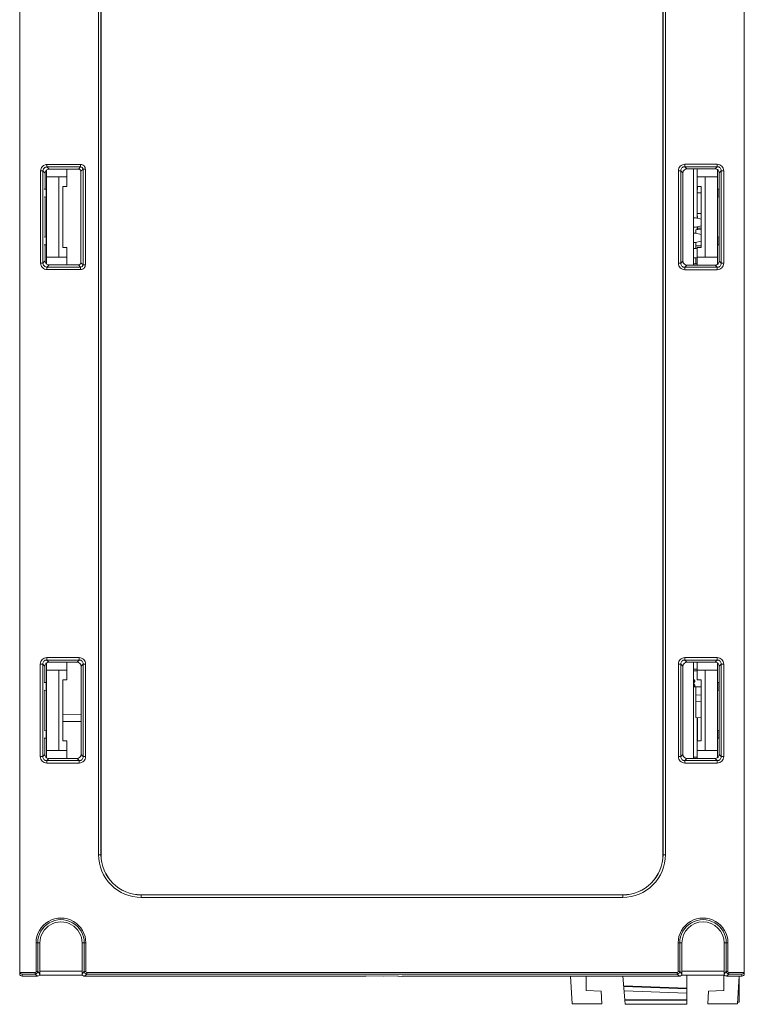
# Model space of a CAD drawing. Header units: millimetres. Extents: x -594 to 595, y -419 to 422.
# Tile 111 of 124: x 150 to 241, y 45 to 167. Entities that reach past the tile are written whole.
import ezdxf

# ---------------------------------------------------------------- set-up
doc = ezdxf.new("R2010")
doc.units = ezdxf.units.MM
doc.header["$MEASUREMENT"] = 0
doc.layers.add('layer 1', color=7, linetype='Continuous')

msp = doc.modelspace()

# ---------------------------------------------------------------- linework, layer by layer
at = {"layer": 'layer 1', "lineweight": 9}
for points in [[(150.2181, 48.7951), (150.2181, 48.7951), (150.2181, 296.0653), (150.2181, 296.0653)], [(240.503, 296.0653), (240.503, 296.0653), (240.503, 48.7951), (240.503, 48.7951)], [(160.0418, 283.3565), (160.0418, 283.3565), (160.0418, 63.3565), (160.0418, 63.3565)], [(160.3407, 63.3565), (160.3407, 63.3565), (160.3407, 283.3565), (160.3407, 283.3565)], [(160.3605, 63.3565), (160.3605, 63.3565), (160.3605, 283.3565), (160.3605, 283.3565)], [(230.3605, 283.3565), (230.3605, 283.3565), (230.3605, 63.3565), (230.3605, 63.3565)], [(230.3803, 283.3565), (230.3803, 283.3565), (230.3803, 63.3565), (230.3803, 63.3565)], [(230.6791, 63.3565), (230.6791, 63.3565), (230.6791, 283.3565), (230.6791, 283.3565)], [(152.8173, 148.6009), (152.8173, 148.6009), (152.8173, 137.1121), (152.8173, 137.1121)], [(152.8173, 148.6009), (152.8173, 148.6009), (153.1169, 148.6009), (153.1169, 148.6009)], [(153.1169, 137.1121), (153.1169, 137.1121), (153.1169, 148.6009), (153.1169, 148.6009)], [(153.3841, 148.3338), (153.3841, 148.3338), (153.1169, 148.6009), (153.1169, 148.6009)], [(153.8834, 148.8329), (153.6074, 148.8329), (153.3841, 148.6097), (153.3841, 148.3338)], [(153.5605, 137.0051), (153.5605, 137.0051), (153.5605, 148.7079), (153.5605, 148.7079)], [(153.6159, 149.1002), (153.6159, 149.1002), (153.6158, 149.3998), (153.6158, 149.3998)], [(153.6159, 149.1002), (153.6159, 149.1002), (157.8064, 149.1021), (157.8064, 149.1021)], [(153.6159, 149.1002), (153.6159, 149.1002), (153.8834, 148.8329), (153.8834, 148.8329)], [(153.6201, 149.4008), (153.6201, 149.4008), (157.8119, 149.4008), (157.8119, 149.4008)], [(153.8834, 148.8329), (153.8834, 148.8329), (157.5373, 148.8329), (157.5373, 148.8329)], [(156.1105, 148.8329), (156.1105, 148.8329), (156.1105, 146.6565), (156.1105, 146.6565)], [(157.5373, 148.8329), (157.5373, 148.8329), (157.8064, 149.1021), (157.8064, 149.1021)], [(157.7291, 148.7635), (157.6753, 148.8084), (157.6074, 148.8329), (157.5373, 148.8329)], [(157.7291, 148.7635), (157.7701, 148.7294), (157.7955, 148.6792), (157.8202, 148.6318)], [(157.8202, 148.6318), (157.8318, 148.6096), (157.8467, 148.5871), (157.8484, 148.5622)], [(158.1062, 148.8026), (158.1062, 148.8026), (157.837, 148.5529), (157.837, 148.5529)], [(157.837, 148.5529), (157.837, 148.5529), (157.837, 137.1601), (157.837, 137.1601)], [(158.1062, 148.8026), (158.1062, 148.8026), (158.1062, 136.9104), (158.1062, 136.9104)], [(158.1062, 148.8026), (158.1062, 148.8026), (158.4058, 148.8025), (158.4058, 148.8025)], [(158.4057, 136.9105), (158.4057, 136.9105), (158.4057, 148.8025), (158.4057, 148.8025)], [(232.2876, 148.6305), (232.2876, 148.6305), (232.5871, 148.6305), (232.5871, 148.6305)], [(232.2876, 148.6305), (232.2876, 148.6305), (232.2876, 137.0825), (232.2876, 137.0825)], [(232.5871, 137.0825), (232.5871, 137.0825), (232.5871, 148.6305), (232.5871, 148.6305)], [(232.8565, 148.3612), (232.8565, 148.3612), (232.5871, 148.6305), (232.5871, 148.6305)], [(233.0361, 148.745), (232.9223, 148.6502), (232.8565, 148.5096), (232.8565, 148.3612)], [(233.0361, 148.745), (233.1251, 148.8192), (233.2477, 148.8616), (233.3635, 148.8615)], [(237.1345, 149.4294), (237.1345, 149.4294), (233.0865, 149.4294), (233.0865, 149.4294)], [(233.0865, 149.1298), (233.0865, 149.1298), (233.0865, 149.4294), (233.0865, 149.4294)], [(233.0865, 149.1298), (233.0865, 149.1298), (237.1345, 149.1298), (237.1345, 149.1298)], [(233.0865, 149.1298), (233.0865, 149.1298), (233.3566, 148.8607), (233.3566, 148.8607)], [(233.3566, 148.8607), (233.3566, 148.8607), (236.868, 148.8623), (236.868, 148.8623)], [(234.1605, 136.8519), (234.1605, 136.8519), (234.1605, 148.8611), (234.1605, 148.8611)], [(234.6105, 148.8613), (234.6105, 148.8613), (234.6105, 142.6958), (234.6105, 142.6958)], [(236.868, 148.8623), (236.868, 148.8623), (237.1345, 149.1298), (237.1345, 149.1298)], [(236.8735, 148.8615), (236.9749, 148.8615), (237.0806, 148.8259), (237.1624, 148.7659)], [(237.1345, 149.4294), (237.1345, 149.4294), (237.1345, 149.1298), (237.1345, 149.1298)], [(237.1605, 136.9497), (237.1605, 136.9497), (237.1605, 148.7633), (237.1605, 148.7633)], [(237.2465, 148.6881), (237.2215, 148.7172), (237.1933, 148.7433), (237.1624, 148.7659)], [(237.3666, 148.3633), (237.3666, 148.4825), (237.324, 148.5977), (237.2465, 148.6881)], [(237.6338, 148.6305), (237.6338, 148.6305), (237.3666, 148.3633), (237.3666, 148.3633)], [(237.6338, 148.6305), (237.6338, 148.6305), (237.9334, 148.6305), (237.9334, 148.6305)], [(237.6338, 148.6305), (237.6338, 148.6305), (237.6338, 137.0825), (237.6338, 137.0825)], [(237.9334, 137.0825), (237.9334, 137.0825), (237.9334, 148.6305), (237.9334, 148.6305)], [(153.3841, 146.3147), (153.3841, 146.3147), (153.3841, 148.3338), (153.3841, 148.3338)], [(153.5605, 147.8565), (153.5605, 147.8565), (156.0793, 147.8565), (156.0793, 147.8565)], [(155.1105, 137.8565), (155.1105, 137.8565), (155.1105, 147.8565), (155.1105, 147.8565)], [(232.8565, 137.3518), (232.8565, 137.3518), (232.8565, 148.3612), (232.8565, 148.3612)], [(237.1605, 147.8565), (237.1605, 147.8565), (234.6111, 147.8565), (234.6111, 147.8565)], [(235.6105, 147.8565), (235.6105, 147.8565), (235.6105, 137.8565), (235.6105, 137.8565)], [(237.3666, 148.3633), (237.3666, 148.3633), (237.3666, 137.3497), (237.3666, 137.3497)], [(153.2618, 146.3147), (153.2618, 146.3147), (153.5605, 146.3408), (153.5605, 146.3408)], [(153.4983, 145.3507), (153.4983, 145.3507), (153.4983, 146.3354), (153.4983, 146.3354)], [(155.5905, 139.0565), (155.5905, 139.0565), (155.5905, 146.6565), (155.5905, 146.6565)], [(156.1006, 146.6565), (156.1006, 146.6565), (155.5905, 146.6565), (155.5905, 146.6565)], [(235.1305, 146.6565), (235.1305, 146.6565), (234.6105, 146.6565), (234.6105, 146.6565)], [(234.6619, 146.6556), (234.6619, 146.6556), (234.648, 145.86), (234.648, 145.86)], [(235.1305, 146.6565), (235.1305, 146.6565), (235.1305, 139.0565), (235.1305, 139.0565)], [(237.1605, 146.3408), (237.1605, 146.3408), (237.3596, 146.3234), (237.3596, 146.3234)], [(237.2103, 146.3365), (237.2103, 146.3365), (237.2103, 145.3496), (237.2103, 145.3496)], [(237.3596, 145.3627), (237.3596, 145.3627), (237.3596, 146.3234), (237.3596, 146.3234)], [(153.2618, 145.3714), (153.2618, 145.3714), (153.5605, 145.3453), (153.5605, 145.3453)], [(153.3841, 140.3416), (153.3841, 140.3416), (153.3841, 145.3507), (153.3841, 145.3507)], [(234.648, 145.86), (234.648, 145.86), (235.1305, 145.86), (235.1305, 145.86)], [(234.648, 145.86), (234.648, 145.86), (234.648, 143.3065), (234.648, 143.3065)], [(237.3596, 145.3627), (237.3596, 145.3627), (237.1605, 145.3453), (237.1605, 145.3453)], [(234.1605, 142.7365), (234.1605, 142.7365), (234.4232, 142.7365), (234.4232, 142.7365)], [(235.1305, 142.5827), (235.1305, 142.5827), (234.4232, 142.7365), (234.4232, 142.7365)], [(235.1305, 143.3065), (235.1305, 143.3065), (234.648, 143.3065), (234.648, 143.3065)], [(234.648, 143.3065), (234.648, 143.3065), (234.6589, 142.6853), (234.6589, 142.6853)], [(234.4232, 141.5865), (234.4232, 141.5865), (234.1605, 141.5865), (234.1605, 141.5865)], [(234.4232, 141.5865), (234.4232, 141.5865), (235.1305, 141.7403), (235.1305, 141.7403)], [(235.1305, 141.2785), (235.1305, 141.2785), (234.4605, 141.2609), (234.4605, 141.2609)], [(234.4605, 140.8315), (234.4605, 140.8315), (234.4605, 141.2609), (234.4605, 141.2609)], [(234.6105, 141.6272), (234.6105, 141.6272), (234.6105, 141.2609), (234.6105, 141.2609)], [(234.6771, 141.6417), (234.6771, 141.6417), (234.6803, 141.4565), (234.6803, 141.4565)], [(235.1305, 141.4565), (235.1305, 141.4565), (234.6803, 141.4565), (234.6803, 141.4565)], [(234.6803, 141.4565), (234.6803, 141.4565), (234.6803, 141.2609), (234.6803, 141.2609)], [(153.2618, 140.3416), (153.2618, 140.3416), (153.5605, 140.3677), (153.5605, 140.3677)], [(153.4983, 139.3776), (153.4983, 139.3776), (153.4983, 140.3622), (153.4983, 140.3622)], [(234.1605, 140.8315), (234.1605, 140.8315), (234.4232, 140.8315), (234.4232, 140.8315)], [(235.1305, 140.6777), (235.1305, 140.6777), (234.4232, 140.8315), (234.4232, 140.8315)], [(237.1605, 140.3677), (237.1605, 140.3677), (237.3596, 140.3503), (237.3596, 140.3503)], [(237.2103, 140.3633), (237.2103, 140.3633), (237.2103, 139.3765), (237.2103, 139.3765)], [(237.3596, 139.3896), (237.3596, 139.3896), (237.3596, 140.3503), (237.3596, 140.3503)], [(153.2618, 139.3983), (153.2618, 139.3983), (153.5605, 139.3722), (153.5605, 139.3722)], [(153.3841, 137.3792), (153.3841, 137.3792), (153.3841, 139.3776), (153.3841, 139.3776)], [(155.5905, 139.0565), (155.5905, 139.0565), (156.1006, 139.0565), (156.1006, 139.0565)], [(156.1105, 139.0565), (156.1105, 139.0565), (156.1105, 136.8801), (156.1105, 136.8801)], [(234.4232, 139.6815), (234.4232, 139.6815), (234.1605, 139.6815), (234.1605, 139.6815)], [(234.1605, 138.9265), (234.1605, 138.9265), (234.4232, 138.9265), (234.4232, 138.9265)], [(234.4232, 139.6815), (234.4232, 139.6815), (235.1305, 139.8353), (235.1305, 139.8353)], [(234.6105, 138.8858), (234.6105, 138.8858), (234.4232, 138.9265), (234.4232, 138.9265)], [(234.4605, 138.9265), (234.4605, 138.9265), (234.4605, 139.6815), (234.4605, 139.6815)], [(235.1247, 139.2783), (235.1247, 139.2783), (234.4605, 139.2609), (234.4605, 139.2609)], [(235.1305, 139.0565), (235.1305, 139.0565), (234.6105, 139.0565), (234.6105, 139.0565)], [(234.6105, 139.0565), (234.6105, 139.0565), (234.6105, 136.8517), (234.6105, 136.8517)], [(237.3596, 139.3896), (237.3596, 139.3896), (237.1605, 139.3722), (237.1605, 139.3722)], [(153.5605, 137.8565), (153.5605, 137.8565), (156.0793, 137.8565), (156.0793, 137.8565)], [(234.4232, 137.7765), (234.4232, 137.7765), (234.1605, 137.7765), (234.1605, 137.7765)], [(234.4232, 137.7765), (234.4232, 137.7765), (234.6186, 137.819), (234.6186, 137.819)], [(234.4605, 137.0215), (234.4605, 137.0215), (234.4605, 137.7765), (234.4605, 137.7765)], [(234.6111, 137.8565), (234.6111, 137.8565), (237.1605, 137.8565), (237.1605, 137.8565)], [(153.1169, 137.1121), (153.1169, 137.1121), (152.8173, 137.1121), (152.8173, 137.1121)], [(153.1169, 137.1121), (153.1169, 137.1121), (153.3841, 137.3792), (153.3841, 137.3792)], [(153.3841, 137.3792), (153.3841, 137.1033), (153.6074, 136.8801), (153.8834, 136.8801)], [(153.8834, 136.8801), (153.8834, 136.8801), (153.6159, 136.6128), (153.6159, 136.6128)], [(153.6159, 136.6128), (153.6159, 136.6128), (157.8064, 136.6108), (157.8064, 136.6108)], [(157.8111, 136.3122), (157.8111, 136.3122), (153.6212, 136.3122), (153.6212, 136.3122)], [(157.5373, 136.8801), (157.5373, 136.8801), (153.8834, 136.8801), (153.8834, 136.8801)], [(157.5373, 136.8801), (157.6074, 136.8801), (157.6753, 136.9046), (157.7291, 136.9495)], [(157.8064, 136.6108), (157.8064, 136.6108), (157.5373, 136.8801), (157.5373, 136.8801)], [(157.837, 137.1601), (157.837, 137.1601), (158.1062, 136.9104), (158.1062, 136.9104)], [(158.4058, 136.9104), (158.4058, 136.9104), (158.1062, 136.9104), (158.1062, 136.9104)], [(232.5871, 137.0825), (232.5871, 137.0825), (232.2876, 137.0825), (232.2876, 137.0825)], [(232.5871, 137.0825), (232.5871, 137.0825), (232.8565, 137.3518), (232.8565, 137.3518)], [(232.8565, 137.3518), (232.8565, 137.2034), (232.9223, 137.0628), (233.0361, 136.968)], [(233.3624, 136.8514), (233.2469, 136.8514), (233.1248, 136.894), (233.0361, 136.968)], [(233.3566, 136.8522), (233.3566, 136.8522), (233.0865, 136.5831), (233.0865, 136.5831)], [(237.1345, 136.5831), (237.1345, 136.5831), (233.0865, 136.5831), (233.0865, 136.5831)], [(233.0865, 136.2836), (233.0865, 136.2836), (233.0865, 136.5831), (233.0865, 136.5831)], [(233.0865, 136.2836), (233.0865, 136.2836), (237.1345, 136.2836), (237.1345, 136.2836)], [(236.868, 136.8506), (236.868, 136.8506), (233.3566, 136.8522), (233.3566, 136.8522)], [(234.1605, 137.0215), (234.1605, 137.0215), (234.5789, 137.0215), (234.5789, 137.0215)], [(237.1345, 136.5831), (237.1345, 136.5831), (236.868, 136.8506), (236.868, 136.8506)], [(237.1391, 136.931), (237.0616, 136.8807), (236.9659, 136.8515), (236.8735, 136.8514)], [(237.1345, 136.5831), (237.1345, 136.5831), (237.1345, 136.2836), (237.1345, 136.2836)], [(237.1391, 136.931), (237.1792, 136.957), (237.2153, 136.9886), (237.2465, 137.0248)], [(237.2465, 137.0248), (237.324, 137.1153), (237.3666, 137.2305), (237.3666, 137.3497)], [(237.3666, 137.3497), (237.3666, 137.3497), (237.6338, 137.0825), (237.6338, 137.0825)], [(237.6338, 137.0825), (237.6338, 137.0825), (237.9334, 137.0825), (237.9334, 137.0825)], [(153.4744, 87.1882), (153.3969, 87.0978), (153.3543, 86.9826), (153.3543, 86.8633)], [(153.5818, 87.2821), (153.5417, 87.256), (153.5056, 87.2244), (153.4744, 87.1882)], [(153.5605, 75.4495), (153.5605, 75.4495), (153.5605, 87.2634), (153.5605, 87.2634)], [(153.5818, 87.2821), (153.6593, 87.3324), (153.755, 87.3616), (153.8474, 87.3616)], [(153.5865, 87.6298), (153.5865, 87.6298), (153.5865, 87.9294), (153.5865, 87.9294)], [(157.6345, 87.9294), (157.6345, 87.9294), (153.5865, 87.9294), (153.5865, 87.9294)], [(153.5865, 87.6298), (153.5865, 87.6298), (153.8529, 87.3624), (153.8529, 87.3624)], [(153.5865, 87.6298), (153.5865, 87.6298), (157.6345, 87.6298), (157.6345, 87.6298)], [(153.8529, 87.3624), (153.8529, 87.3624), (157.3645, 87.3608), (157.3645, 87.3608)], [(156.1105, 87.3614), (156.1105, 87.3614), (156.1105, 85.1565), (156.1105, 85.1565)], [(157.3586, 87.3616), (157.4741, 87.3617), (157.5962, 87.3191), (157.685, 87.2451)], [(157.3645, 87.3608), (157.3645, 87.3608), (157.6345, 87.6298), (157.6345, 87.6298)], [(157.6345, 87.9294), (157.6345, 87.9294), (157.6345, 87.6298), (157.6345, 87.6298)], [(157.8646, 86.8613), (157.8646, 87.0096), (157.7988, 87.1502), (157.685, 87.2451)], [(233.0361, 87.245), (232.9223, 87.1502), (232.8565, 87.0096), (232.8565, 86.8612)], [(233.0361, 87.245), (233.1251, 87.3192), (233.2477, 87.3616), (233.3635, 87.3615)], [(237.1345, 87.9294), (237.1345, 87.9294), (233.0865, 87.9294), (233.0865, 87.9294)], [(233.0865, 87.6298), (233.0865, 87.6298), (233.0865, 87.9294), (233.0865, 87.9294)], [(233.0865, 87.6298), (233.0865, 87.6298), (237.1345, 87.6298), (237.1345, 87.6298)], [(233.0865, 87.6298), (233.0865, 87.6298), (233.3566, 87.3607), (233.3566, 87.3607)], [(233.3566, 87.3607), (233.3566, 87.3607), (236.868, 87.3623), (236.868, 87.3623)], [(234.1605, 75.3519), (234.1605, 75.3519), (234.1605, 87.3611), (234.1605, 87.3611)], [(234.6105, 85.1565), (234.6105, 85.1565), (234.6105, 87.3613), (234.6105, 87.3613)], [(234.6111, 86.3565), (234.6111, 86.3565), (234.6111, 87.3613), (234.6111, 87.3613)], [(236.868, 87.3623), (236.868, 87.3623), (237.1345, 87.6298), (237.1345, 87.6298)], [(236.8735, 87.3615), (236.9749, 87.3615), (237.0806, 87.3259), (237.1624, 87.2659)], [(237.1345, 87.9294), (237.1345, 87.9294), (237.1345, 87.6298), (237.1345, 87.6298)], [(237.1605, 75.4497), (237.1605, 75.4497), (237.1605, 87.2633), (237.1605, 87.2633)], [(237.2465, 87.1881), (237.2215, 87.2172), (237.1933, 87.2433), (237.1624, 87.2659)], [(237.3666, 86.8633), (237.3666, 86.9825), (237.324, 87.0977), (237.2465, 87.1881)], [(152.7876, 87.1305), (152.7876, 87.1305), (152.7876, 75.5825), (152.7876, 75.5825)], [(152.7876, 87.1305), (152.7876, 87.1305), (153.0871, 87.1305), (153.0871, 87.1305)], [(153.3543, 86.8633), (153.3543, 86.8633), (153.0871, 87.1305), (153.0871, 87.1305)], [(153.0871, 75.5825), (153.0871, 75.5825), (153.0871, 87.1305), (153.0871, 87.1305)], [(153.3543, 84.8147), (153.3543, 84.8147), (153.3543, 86.8633), (153.3543, 86.8633)], [(153.5605, 86.3565), (153.5605, 86.3565), (156.0793, 86.3565), (156.0793, 86.3565)], [(155.1105, 76.3565), (155.1105, 76.3565), (155.1105, 86.3565), (155.1105, 86.3565)], [(158.1338, 87.1305), (158.1338, 87.1305), (157.8646, 86.8613), (157.8646, 86.8613)], [(157.8646, 86.8613), (157.8646, 86.8613), (157.8646, 75.8517), (157.8646, 75.8517)], [(158.1338, 87.1305), (158.1338, 87.1305), (158.1338, 75.5825), (158.1338, 75.5825)], [(158.1338, 87.1305), (158.1338, 87.1305), (158.4334, 87.1305), (158.4334, 87.1305)], [(158.4334, 75.5825), (158.4334, 75.5825), (158.4334, 87.1305), (158.4334, 87.1305)], [(232.5871, 87.1305), (232.5871, 87.1305), (232.2876, 87.1305), (232.2876, 87.1305)], [(232.2876, 87.1305), (232.2876, 87.1305), (232.2876, 75.5825), (232.2876, 75.5825)], [(232.8565, 86.8612), (232.8565, 86.8612), (232.5871, 87.1305), (232.5871, 87.1305)], [(232.5871, 75.5825), (232.5871, 75.5825), (232.5871, 87.1305), (232.5871, 87.1305)], [(232.8565, 75.8518), (232.8565, 75.8518), (232.8565, 86.8612), (232.8565, 86.8612)], [(234.1605, 86.5065), (234.1605, 86.5065), (234.6105, 86.5065), (234.6105, 86.5065)], [(234.1605, 86.2807), (234.1605, 86.2807), (234.6105, 86.2807), (234.6105, 86.2807)], [(234.6107, 85.1565), (234.6107, 85.1565), (234.6118, 86.3565), (234.6118, 86.3565)], [(237.1605, 86.3565), (237.1605, 86.3565), (234.6111, 86.3565), (234.6111, 86.3565)], [(235.6105, 86.3565), (235.6105, 86.3565), (235.6105, 76.3565), (235.6105, 76.3565)], [(237.6338, 87.1305), (237.6338, 87.1305), (237.3666, 86.8633), (237.3666, 86.8633)], [(237.3666, 86.8633), (237.3666, 86.8633), (237.3666, 75.8497), (237.3666, 75.8497)], [(237.6338, 87.1305), (237.6338, 87.1305), (237.9334, 87.1305), (237.9334, 87.1305)], [(237.6338, 87.1305), (237.6338, 87.1305), (237.6338, 75.5825), (237.6338, 75.5825)], [(237.9334, 75.5825), (237.9334, 75.5825), (237.9334, 87.1305), (237.9334, 87.1305)], [(153.2618, 84.8147), (153.2618, 84.8147), (153.5605, 84.8408), (153.5605, 84.8408)], [(153.4983, 83.8507), (153.4983, 83.8507), (153.4983, 84.8354), (153.4983, 84.8354)], [(155.5905, 77.5565), (155.5905, 77.5565), (155.5905, 85.1565), (155.5905, 85.1565)], [(156.1006, 85.1565), (156.1006, 85.1565), (155.5905, 85.1565), (155.5905, 85.1565)], [(234.16, 85.2643), (234.2072, 85.226), (234.2584, 85.1927), (234.3109, 85.1621)], [(234.2949, 84.8933), (234.2949, 84.8933), (234.1947, 84.9187), (234.1947, 84.9187)], [(234.2949, 84.8933), (234.1983, 84.7512), (234.1983, 84.6248), (234.2949, 84.524)], [(235.1305, 85.1565), (235.1305, 85.1565), (234.6105, 85.1565), (234.6105, 85.1565)], [(235.1305, 85.1565), (235.1305, 85.1565), (235.1305, 77.5565), (235.1305, 77.5565)], [(237.1605, 84.8408), (237.1605, 84.8408), (237.3596, 84.8234), (237.3596, 84.8234)], [(237.2103, 84.8365), (237.2103, 84.8365), (237.2103, 83.8496), (237.2103, 83.8496)], [(237.3596, 83.8627), (237.3596, 83.8627), (237.3596, 84.8234), (237.3596, 84.8234)], [(153.2618, 83.8714), (153.2618, 83.8714), (153.5605, 83.8453), (153.5605, 83.8453)], [(153.3543, 78.8416), (153.3543, 78.8416), (153.3543, 83.8507), (153.3543, 83.8507)], [(234.1605, 84.2807), (234.1605, 84.2807), (235.1305, 84.2807), (235.1305, 84.2807)], [(234.1947, 84.4558), (234.1947, 84.4558), (234.2949, 84.524), (234.2949, 84.524)], [(234.4605, 80.4521), (234.4605, 80.4521), (234.4605, 84.2807), (234.4605, 84.2807)], [(237.3596, 83.8627), (237.3596, 83.8627), (237.1605, 83.8453), (237.1605, 83.8453)], [(235.1305, 83.2785), (235.1305, 83.2785), (234.4605, 83.2609), (234.4605, 83.2609)], [(235.1305, 82.4345), (235.1305, 82.4345), (234.4605, 82.4521), (234.4605, 82.4521)], [(155.5905, 80.8242), (155.5905, 80.8242), (157.8646, 80.8022), (157.8646, 80.8022)], [(157.8646, 79.9543), (157.8646, 79.9543), (155.5905, 79.9763), (155.5905, 79.9763)], [(234.4605, 80.4521), (234.4605, 80.4521), (235.1305, 80.4345), (235.1305, 80.4345)], [(234.6105, 75.3517), (234.6105, 75.3517), (234.6105, 80.4521), (234.6105, 80.4521)], [(234.6803, 80.4521), (234.6803, 80.4521), (234.6803, 77.5565), (234.6803, 77.5565)], [(153.2618, 78.8416), (153.2618, 78.8416), (153.5605, 78.8677), (153.5605, 78.8677)], [(153.4983, 77.8776), (153.4983, 77.8776), (153.4983, 78.8622), (153.4983, 78.8622)], [(237.1605, 78.8677), (237.1605, 78.8677), (237.3596, 78.8503), (237.3596, 78.8503)], [(237.2103, 78.8633), (237.2103, 78.8633), (237.2103, 77.8765), (237.2103, 77.8765)], [(237.3596, 77.8896), (237.3596, 77.8896), (237.3596, 78.8503), (237.3596, 78.8503)], [(153.2618, 77.8983), (153.2618, 77.8983), (153.5605, 77.8722), (153.5605, 77.8722)], [(153.3543, 75.8497), (153.3543, 75.8497), (153.3543, 77.8776), (153.3543, 77.8776)], [(155.5905, 77.5565), (155.5905, 77.5565), (156.1006, 77.5565), (156.1006, 77.5565)], [(156.1105, 77.5565), (156.1105, 77.5565), (156.1105, 75.3516), (156.1105, 75.3516)], [(235.1305, 77.5565), (235.1305, 77.5565), (234.6105, 77.5565), (234.6105, 77.5565)], [(234.6119, 76.3565), (234.6119, 76.7565), (234.6105, 77.1565), (234.6105, 77.5565)], [(237.3596, 77.8896), (237.3596, 77.8896), (237.1605, 77.8722), (237.1605, 77.8722)], [(153.5605, 76.3565), (153.5605, 76.3565), (156.0793, 76.3565), (156.0793, 76.3565)], [(234.611, 76.3565), (234.611, 76.3565), (237.1605, 76.3565), (237.1605, 76.3565)], [(153.0871, 75.5825), (153.0871, 75.5825), (152.7876, 75.5825), (152.7876, 75.5825)], [(153.0871, 75.5825), (153.0871, 75.5825), (153.3543, 75.8497), (153.3543, 75.8497)], [(153.3543, 75.8497), (153.3543, 75.7304), (153.3969, 75.6152), (153.4744, 75.5248)], [(153.8474, 75.3514), (153.7103, 75.3515), (153.5637, 75.4207), (153.4744, 75.5248)], [(153.8529, 75.3506), (153.8529, 75.3506), (153.5865, 75.0831), (153.5865, 75.0831)], [(157.6345, 75.0831), (157.6345, 75.0831), (153.5865, 75.0831), (153.5865, 75.0831)], [(153.5865, 74.7836), (153.5865, 74.7836), (153.5865, 75.0831), (153.5865, 75.0831)], [(157.3645, 75.3522), (157.3645, 75.3522), (153.8529, 75.3506), (153.8529, 75.3506)], [(157.685, 75.4679), (157.596, 75.3937), (157.4733, 75.3513), (157.3575, 75.3514)], [(157.6345, 75.0831), (157.6345, 75.0831), (157.3645, 75.3522), (157.3645, 75.3522)], [(157.6345, 75.0831), (157.6345, 75.0831), (157.6345, 74.7836), (157.6345, 74.7836)], [(157.685, 75.4679), (157.7988, 75.5628), (157.8646, 75.7033), (157.8646, 75.8517)], [(157.8646, 75.8517), (157.8646, 75.8517), (158.1338, 75.5825), (158.1338, 75.5825)], [(158.1338, 75.5825), (158.1338, 75.5825), (158.4334, 75.5825), (158.4334, 75.5825)], [(232.5871, 75.5825), (232.5871, 75.5825), (232.2876, 75.5825), (232.2876, 75.5825)], [(232.5871, 75.5825), (232.5871, 75.5825), (232.8565, 75.8518), (232.8565, 75.8518)], [(232.8565, 75.8518), (232.8565, 75.7034), (232.9223, 75.5628), (233.0361, 75.468)], [(233.3624, 75.3514), (233.2469, 75.3514), (233.1248, 75.394), (233.0361, 75.468)], [(233.3566, 75.3522), (233.3566, 75.3522), (233.0865, 75.0831), (233.0865, 75.0831)], [(237.1345, 75.0831), (237.1345, 75.0831), (233.0865, 75.0831), (233.0865, 75.0831)], [(233.0865, 74.7836), (233.0865, 74.7836), (233.0865, 75.0831), (233.0865, 75.0831)], [(236.868, 75.3506), (236.868, 75.3506), (233.3566, 75.3522), (233.3566, 75.3522)], [(234.6105, 75.5065), (234.6105, 75.5065), (234.1605, 75.5065), (234.1605, 75.5065)], [(237.1345, 75.0831), (237.1345, 75.0831), (236.868, 75.3506), (236.868, 75.3506)], [(237.1391, 75.431), (237.0616, 75.3807), (236.9659, 75.3515), (236.8735, 75.3514)], [(237.1345, 75.0831), (237.1345, 75.0831), (237.1345, 74.7836), (237.1345, 74.7836)], [(237.1391, 75.431), (237.1792, 75.457), (237.2153, 75.4886), (237.2465, 75.5248)], [(237.2465, 75.5248), (237.324, 75.6153), (237.3666, 75.7305), (237.3666, 75.8497)], [(237.3666, 75.8497), (237.3666, 75.8497), (237.6338, 75.5825), (237.6338, 75.5825)], [(237.9334, 75.5825), (237.9334, 75.5825), (237.6338, 75.5825), (237.6338, 75.5825)], [(153.5865, 74.7836), (153.5865, 74.7836), (157.6345, 74.7836), (157.6345, 74.7836)], [(233.0865, 74.7836), (233.0865, 74.7836), (237.1345, 74.7836), (237.1345, 74.7836)], [(160.3605, 63.3565), (160.3605, 63.3565), (160.0418, 63.3565), (160.0418, 63.3565)], [(230.6791, 63.3565), (230.6791, 63.3565), (230.3605, 63.3565), (230.3605, 63.3565)], [(225.3605, 58.3565), (225.3605, 58.3565), (165.3605, 58.3565), (165.3605, 58.3565)], [(165.3605, 58.0378), (165.3605, 58.0378), (165.3605, 58.3565), (165.3605, 58.3565)], [(225.3605, 58.3367), (225.3605, 58.3367), (165.3605, 58.3367), (165.3605, 58.3367)], [(165.3605, 58.0378), (165.3605, 58.0378), (225.3605, 58.0378), (225.3605, 58.0378)], [(225.3605, 58.3565), (225.3605, 58.3565), (225.3605, 58.0378), (225.3605, 58.0378)], [(152.2574, 52.3565), (152.2574, 52.3565), (152.7291, 52.3565), (152.7291, 52.3565)], [(152.2574, 52.3565), (152.2574, 52.3565), (152.2574, 48.7844), (152.2574, 48.7844)], [(152.4572, 48.7844), (152.4572, 48.7844), (152.4572, 52.3565), (152.4572, 52.3565)], [(152.7291, 48.5125), (152.7291, 48.5125), (152.7291, 52.3565), (152.7291, 52.3565)], [(157.9895, 52.3565), (157.9895, 52.3565), (158.4635, 52.3565), (158.4635, 52.3565)], [(157.9895, 52.3565), (157.9895, 52.3565), (157.9895, 48.5101), (157.9895, 48.5101)], [(158.2638, 52.3565), (158.2638, 52.3565), (158.2638, 48.7844), (158.2638, 48.7844)], [(158.4635, 48.7843), (158.4635, 48.7843), (158.4635, 52.3565), (158.4635, 52.3565)], [(232.2574, 52.3565), (232.2574, 52.3565), (232.7315, 52.3565), (232.7315, 52.3565)], [(232.2574, 52.3565), (232.2574, 52.3565), (232.2574, 48.7844), (232.2574, 48.7844)], [(232.4572, 48.7844), (232.4572, 48.7844), (232.4572, 52.3565), (232.4572, 52.3565)], [(232.7315, 48.5083), (232.7315, 48.5083), (232.7315, 52.3565), (232.7315, 52.3565)], [(237.9918, 52.3565), (237.9918, 52.3565), (238.4635, 52.3565), (238.4635, 52.3565)], [(237.9918, 52.3565), (237.9918, 52.3565), (237.9918, 48.5124), (237.9918, 48.5124)], [(238.2638, 52.3565), (238.2638, 52.3565), (238.2638, 48.7844), (238.2638, 48.7844)], [(238.4635, 48.7843), (238.4635, 48.7843), (238.4635, 52.3565), (238.4635, 52.3565)], [(150.2181, 48.7951), (150.2181, 48.7573), (150.2252, 48.7197), (150.2391, 48.6845)], [(150.2181, 48.5145), (150.2181, 48.5145), (150.2181, 48.6845), (150.2181, 48.6845)], [(152.1577, 48.6845), (152.1577, 48.6845), (150.2391, 48.6845), (150.2391, 48.6845)], [(150.3049, 48.5823), (150.277, 48.6118), (150.254, 48.6469), (150.2391, 48.6845)], [(150.5181, 48.4848), (150.5181, 48.4848), (152.1577, 48.4848), (152.1577, 48.4848)], [(150.5181, 48.2139), (150.5181, 48.2139), (150.5181, 48.4848), (150.5181, 48.4848)], [(150.5181, 48.2139), (150.5181, 48.2139), (152.431, 48.2131), (152.431, 48.2131)], [(152.1576, 48.6845), (152.1576, 48.6845), (152.1576, 48.4848), (152.1576, 48.4848)], [(152.1577, 48.6845), (152.2128, 48.6846), (152.2575, 48.7293), (152.2574, 48.7844)], [(152.431, 48.2131), (152.431, 48.2131), (152.1577, 48.4848), (152.1577, 48.4848)], [(152.2574, 48.7844), (152.2574, 48.7844), (152.4572, 48.7844), (152.4572, 48.7844)], [(152.4335, 48.2135), (152.5157, 48.2139), (152.6035, 48.2552), (152.657, 48.3176)], [(152.4572, 48.7844), (152.4572, 48.7844), (152.7291, 48.5125), (152.7291, 48.5125)], [(152.657, 48.3176), (152.6874, 48.353), (152.7098, 48.3969), (152.7207, 48.4424)], [(158.0333, 48.3565), (158.0333, 48.3565), (152.657, 48.3565), (152.657, 48.3565)], [(152.7207, 48.4424), (152.7263, 48.4653), (152.729, 48.4889), (152.7291, 48.5125)], [(157.9895, 48.8303), (157.9895, 48.8303), (152.7291, 48.8303), (152.7291, 48.8303)], [(157.9895, 48.5101), (157.9895, 48.5101), (158.2638, 48.7844), (158.2638, 48.7844)], [(158.4635, 48.7844), (158.4635, 48.7844), (158.2638, 48.7844), (158.2638, 48.7844)], [(158.5634, 48.4848), (158.5634, 48.4848), (158.3003, 48.2104), (158.3003, 48.2104)], [(158.3003, 48.2104), (158.3003, 48.2104), (193.358, 48.1944), (193.358, 48.1944)], [(158.4635, 48.7843), (158.4636, 48.7292), (158.5083, 48.6845), (158.5634, 48.6845)], [(232.1577, 48.6845), (232.1577, 48.6845), (158.5634, 48.6845), (158.5634, 48.6845)], [(158.5634, 48.4848), (158.5634, 48.4848), (158.5634, 48.6845), (158.5634, 48.6845)], [(158.5634, 48.4848), (158.5634, 48.4848), (232.1576, 48.4848), (232.1576, 48.4848)], [(195.5605, 48.2065), (195.5605, 48.2065), (193.3562, 48.245), (193.3562, 48.245)], [(197.3654, 48.238), (197.3654, 48.238), (195.5605, 48.2065), (195.5605, 48.2065)], [(197.8605, 48.1923), (197.8605, 48.1923), (197.3362, 48.2116), (197.3362, 48.2116)], [(197.8605, 48.1945), (197.8605, 48.1945), (232.4222, 48.2103), (232.4222, 48.2103)], [(218.8685, 48.2041), (218.8685, 48.2041), (219.0478, 44.7815), (219.0478, 44.7815)], [(220.8107, 48.205), (220.8107, 48.205), (220.8105, 46.4342), (220.8105, 46.4342)], [(220.8122, 48.205), (220.8122, 48.205), (220.8105, 46.4341), (220.8105, 46.4341)], [(225.6317, 45.2565), (225.6317, 45.2565), (225.3736, 48.2071), (225.3736, 48.2071)], [(232.1576, 48.6845), (232.1576, 48.6845), (232.1576, 48.4848), (232.1576, 48.4848)], [(232.4222, 48.2103), (232.4222, 48.2103), (232.1576, 48.4848), (232.1576, 48.4848)], [(232.1577, 48.6845), (232.2128, 48.6846), (232.2575, 48.7293), (232.2574, 48.7844)], [(232.4572, 48.7844), (232.4572, 48.7844), (232.2574, 48.7844), (232.2574, 48.7844)], [(232.4222, 48.2064), (232.4937, 48.2041), (232.5688, 48.234), (232.6238, 48.2797)], [(232.4572, 48.7844), (232.4572, 48.7844), (232.7315, 48.5083), (232.7315, 48.5083)], [(232.6238, 48.2797), (232.667, 48.3158), (232.7008, 48.3665), (232.7178, 48.4202)], [(238.0382, 48.3565), (238.0382, 48.3565), (232.6873, 48.3565), (232.6873, 48.3565)], [(232.7178, 48.4202), (232.7264, 48.4475), (232.7314, 48.4763), (232.7315, 48.5049)], [(237.9918, 48.8303), (237.9918, 48.8303), (232.7315, 48.8303), (232.7315, 48.8303)], [(233.3605, 48.3565), (233.3605, 48.3565), (233.3605, 45.2565), (233.3605, 45.2565)], [(237.9609, 46.4364), (237.9609, 46.4364), (237.9607, 48.3823), (237.9607, 48.3823)], [(237.9608, 46.4363), (237.9608, 46.4363), (237.9608, 48.3694), (237.9608, 48.3694)], [(237.9918, 48.5124), (237.9918, 48.5124), (238.2638, 48.7844), (238.2638, 48.7844)], [(238.4635, 48.7844), (238.4635, 48.7844), (238.2638, 48.7844), (238.2638, 48.7844)], [(238.5633, 48.4848), (238.5633, 48.4848), (238.2906, 48.213), (238.2906, 48.213)], [(238.2906, 48.213), (238.2906, 48.213), (240.203, 48.2139), (240.203, 48.2139)], [(238.4635, 48.7843), (238.4636, 48.7292), (238.5083, 48.6845), (238.5634, 48.6845)], [(238.5633, 48.4848), (238.5633, 48.4848), (240.203, 48.4848), (240.203, 48.4848)], [(240.4819, 48.6845), (240.4819, 48.6845), (238.5634, 48.6845), (238.5634, 48.6845)], [(238.5634, 48.6845), (238.5634, 48.6845), (238.5634, 48.4848), (238.5634, 48.4848)], [(239.853, 48.2137), (239.853, 48.2137), (239.6731, 44.7815), (239.6731, 44.7815)], [(239.8605, 44.99), (239.8605, 44.99), (239.8605, 48.2137), (239.8605, 48.2137)], [(240.203, 48.4848), (240.203, 48.4848), (240.203, 48.2139), (240.203, 48.2139)], [(240.417, 48.5832), (240.4445, 48.6124), (240.4671, 48.6472), (240.4819, 48.6845)], [(240.503, 48.7951), (240.503, 48.7576), (240.4957, 48.7194), (240.4819, 48.6845)], [(240.503, 48.6845), (240.503, 48.6845), (240.503, 48.5144), (240.503, 48.5144)], [(225.4786, 47.0065), (225.4786, 47.0065), (233.3605, 46.7312), (233.3605, 46.7312)], [(225.4873, 46.9066), (225.4873, 46.9066), (233.3605, 46.6317), (233.3605, 46.6317)], [(220.8105, 46.4341), (220.8105, 46.4341), (222.6679, 46.3531), (222.6679, 46.3531)], [(222.75, 44.7815), (222.75, 44.7815), (222.6679, 46.3531), (222.6679, 46.3531)], [(233.3605, 46.103), (233.3605, 46.103), (225.5324, 46.392), (225.5324, 46.392)], [(235.9709, 44.7815), (235.9709, 44.7815), (236.0531, 46.3531), (236.0531, 46.3531)], [(237.9608, 46.4364), (237.9608, 46.4364), (236.0531, 46.3531), (236.0531, 46.3531)], [(236.0531, 46.3531), (236.0531, 46.3531), (237.9608, 46.4363), (237.9608, 46.4363)], [(222.75, 44.7815), (222.75, 44.7815), (219.0478, 44.7815), (219.0478, 44.7815)], [(233.3605, 45.2565), (233.3605, 45.2565), (225.6317, 45.2565), (225.6317, 45.2565)], [(225.6798, 44.7067), (225.6798, 44.7067), (225.6335, 45.2355), (225.6335, 45.2355)], [(233.3605, 45.2121), (233.3605, 45.2121), (225.6356, 45.2121), (225.6356, 45.2121)], [(233.3605, 44.7421), (233.3605, 44.7421), (225.6767, 44.7421), (225.6767, 44.7421)], [(233.3605, 44.7067), (233.3605, 44.7067), (225.6798, 44.7067), (225.6798, 44.7067)], [(233.3605, 45.2118), (233.3605, 45.2118), (233.3605, 44.7067), (233.3605, 44.7067)], [(235.9709, 44.7815), (235.9709, 44.7815), (239.6731, 44.7815), (239.6731, 44.7815)], [(239.8605, 44.99), (239.8605, 44.99), (239.6627, 44.9797), (239.6627, 44.9797)]]:
    msp.add_open_spline(points, degree=3, dxfattribs=at)
for points, knots in [([(153.6201, 149.4008), (153.4156, 149.3978), (153.2016, 149.3154), (153.0527, 149.1673), (153.0527, 149.1673), (152.9038, 149.0192), (152.8198, 148.8053), (152.8173, 148.6009)], [0, 0, 0, 0, 0.33333333, 0.33333333, 0.33333333, 0.33333333, 1, 1, 1, 1]), ([(153.6159, 149.1002), (153.4885, 149.1004), (153.3555, 149.0474), (153.2626, 148.9544), (153.2626, 148.9544), (153.1696, 148.8613), (153.1167, 148.7283), (153.1169, 148.6009)], [0, 0, 0, 0, 0.33333333, 0.33333333, 0.33333333, 0.33333333, 1, 1, 1, 1]), ([(157.809, 149.4017), (157.8087, 149.3329), (157.8065, 149.2642), (157.8078, 149.1952), (157.8078, 149.1952), (157.8083, 149.1641), (157.8096, 149.133), (157.8064, 149.1021)], [0, 0, 0, 0, 0.33333333, 0.33333333, 0.33333333, 0.33333333, 1, 1, 1, 1]), ([(158.1062, 148.8026), (158.1064, 148.8791), (158.0746, 148.959), (158.0188, 149.0149), (158.0188, 149.0149), (157.9629, 149.0707), (157.883, 149.1024), (157.8064, 149.1021)], [0, 0, 0, 0, 0.33333333, 0.33333333, 0.33333333, 0.33333333, 1, 1, 1, 1]), ([(158.4057, 148.8025), (158.4041, 148.9552), (158.3458, 149.1167), (158.2358, 149.228), (158.2358, 149.228), (158.1259, 149.3392), (157.9645, 149.4004), (157.8119, 149.4008)], [0, 0, 0, 0, 0.33333333, 0.33333333, 0.33333333, 0.33333333, 1, 1, 1, 1]), ([(233.0865, 149.4294), (232.8826, 149.4294), (232.6702, 149.3443), (232.5214, 149.1955), (232.5214, 149.1955), (232.3727, 149.0467), (232.2876, 148.8343), (232.2876, 148.6305)], [0, 0, 0, 0, 0.33333333, 0.33333333, 0.33333333, 0.33333333, 1, 1, 1, 1]), ([(233.087, 149.1298), (232.9593, 149.1302), (232.8261, 149.0771), (232.733, 148.984), (232.733, 148.984), (232.6399, 148.891), (232.5869, 148.758), (232.5871, 148.6305)], [0, 0, 0, 0, 0.33333333, 0.33333333, 0.33333333, 0.33333333, 1, 1, 1, 1]), ([(237.9334, 148.6305), (237.9334, 148.8344), (237.8483, 149.0468), (237.6995, 149.1955), (237.6995, 149.1955), (237.5507, 149.3443), (237.3383, 149.4294), (237.1345, 149.4294)], [0, 0, 0, 0, 0.33333333, 0.33333333, 0.33333333, 0.33333333, 1, 1, 1, 1]), ([(237.6338, 148.6305), (237.634, 148.758), (237.581, 148.891), (237.488, 148.984), (237.488, 148.984), (237.3951, 149.0769), (237.2623, 149.1299), (237.135, 149.1298)], [0, 0, 0, 0, 0.33333333, 0.33333333, 0.33333333, 0.33333333, 1, 1, 1, 1]), ([(152.8173, 137.1121), (152.8196, 137.0077), (152.8388, 136.9021), (152.8785, 136.805), (152.8785, 136.805), (152.9182, 136.708), (152.9785, 136.6194), (153.0531, 136.5453), (153.0531, 136.5453), (153.1277, 136.4711), (153.2166, 136.4114), (153.3139, 136.3723), (153.3139, 136.3723), (153.4112, 136.3333), (153.5168, 136.3149), (153.6212, 136.3122)], [0, 0, 0, 0, 0.2, 0.2, 0.2, 0.2, 0.4, 0.4, 0.4, 0.4, 0.6, 0.6, 0.6, 0.6, 1, 1, 1, 1]), ([(153.1169, 137.1121), (153.1167, 136.9846), (153.1696, 136.8516), (153.2626, 136.7586), (153.2626, 136.7586), (153.3555, 136.6656), (153.4885, 136.6126), (153.6159, 136.6128)], [0, 0, 0, 0, 0.33333333, 0.33333333, 0.33333333, 0.33333333, 1, 1, 1, 1]), ([(153.6185, 136.3132), (153.6183, 136.3502), (153.6176, 136.3872), (153.6179, 136.4242), (153.6179, 136.4242), (153.6185, 136.4871), (153.6222, 136.5502), (153.6159, 136.6128)], [0, 0, 0, 0, 0.33333333, 0.33333333, 0.33333333, 0.33333333, 1, 1, 1, 1]), ([(157.8484, 137.1508), (157.8471, 137.1312), (157.837, 137.1133), (157.828, 137.0955), (157.828, 137.0955), (157.8188, 137.0774), (157.8108, 137.0595), (157.8014, 137.0419), (157.8014, 137.0419), (157.7829, 137.0074), (157.7591, 136.9745), (157.7291, 136.9495)], [0, 0, 0, 0, 0.25, 0.25, 0.25, 0.25, 0.5, 0.5, 0.5, 0.5, 1, 1, 1, 1]), ([(157.8064, 136.6108), (157.8073, 136.6018), (157.8072, 136.5927), (157.807, 136.5837), (157.807, 136.5837), (157.8058, 136.4927), (157.8086, 136.402), (157.809, 136.3112)], [0, 0, 0, 0, 0.33333333, 0.33333333, 0.33333333, 0.33333333, 1, 1, 1, 1]), ([(157.8064, 136.6108), (157.883, 136.6106), (157.9629, 136.6423), (158.0188, 136.6981), (158.0188, 136.6981), (158.0746, 136.754), (158.1064, 136.8339), (158.1062, 136.9104)], [0, 0, 0, 0, 0.33333333, 0.33333333, 0.33333333, 0.33333333, 1, 1, 1, 1]), ([(157.8111, 136.3122), (157.9638, 136.3148), (158.1259, 136.3739), (158.2356, 136.4845), (158.2356, 136.4845), (158.3454, 136.5952), (158.4027, 136.7576), (158.4057, 136.9105)], [0, 0, 0, 0, 0.33333333, 0.33333333, 0.33333333, 0.33333333, 1, 1, 1, 1]), ([(232.2876, 137.0825), (232.2876, 136.8786), (232.3727, 136.6662), (232.5215, 136.5175), (232.5215, 136.5175), (232.6702, 136.3687), (232.8827, 136.2836), (233.0865, 136.2836)], [0, 0, 0, 0, 0.33333333, 0.33333333, 0.33333333, 0.33333333, 1, 1, 1, 1]), ([(232.5871, 137.0825), (232.587, 136.9548), (232.6401, 136.8217), (232.7333, 136.7286), (232.7333, 136.7286), (232.8264, 136.6357), (232.9595, 136.5828), (233.087, 136.5831)], [0, 0, 0, 0, 0.33333333, 0.33333333, 0.33333333, 0.33333333, 1, 1, 1, 1]), ([(237.1345, 136.2836), (237.3383, 136.2836), (237.5508, 136.3687), (237.6995, 136.5175), (237.6995, 136.5175), (237.8483, 136.6662), (237.9334, 136.8787), (237.9334, 137.0825)], [0, 0, 0, 0, 0.33333333, 0.33333333, 0.33333333, 0.33333333, 1, 1, 1, 1]), ([(237.135, 136.5831), (237.2625, 136.5831), (237.3954, 136.6362), (237.4884, 136.7293), (237.4884, 136.7293), (237.5812, 136.8223), (237.634, 136.9552), (237.6338, 137.0825)], [0, 0, 0, 0, 0.33333333, 0.33333333, 0.33333333, 0.33333333, 1, 1, 1, 1]), ([(153.5865, 87.9294), (153.3826, 87.9294), (153.1702, 87.8443), (153.0214, 87.6955), (153.0214, 87.6955), (152.8727, 87.5467), (152.7876, 87.3343), (152.7876, 87.1305)], [0, 0, 0, 0, 0.33333333, 0.33333333, 0.33333333, 0.33333333, 1, 1, 1, 1]), ([(153.586, 87.6298), (153.4585, 87.6299), (153.3255, 87.5768), (153.2326, 87.4837), (153.2326, 87.4837), (153.1398, 87.3907), (153.0869, 87.2578), (153.0871, 87.1305)], [0, 0, 0, 0, 0.33333333, 0.33333333, 0.33333333, 0.33333333, 1, 1, 1, 1]), ([(158.1338, 87.1305), (158.134, 87.2581), (158.0809, 87.3913), (157.9877, 87.4844), (157.9877, 87.4844), (157.8945, 87.5773), (157.7615, 87.6302), (157.634, 87.6298)], [0, 0, 0, 0, 0.33333333, 0.33333333, 0.33333333, 0.33333333, 1, 1, 1, 1]), ([(158.4334, 87.1305), (158.4334, 87.3344), (158.3483, 87.5468), (158.1995, 87.6955), (158.1995, 87.6955), (158.0507, 87.8443), (157.8383, 87.9294), (157.6345, 87.9294)], [0, 0, 0, 0, 0.33333333, 0.33333333, 0.33333333, 0.33333333, 1, 1, 1, 1]), ([(233.0865, 87.9294), (232.8826, 87.9294), (232.6702, 87.8443), (232.5214, 87.6955), (232.5214, 87.6955), (232.3727, 87.5467), (232.2876, 87.3343), (232.2876, 87.1305)], [0, 0, 0, 0, 0.33333333, 0.33333333, 0.33333333, 0.33333333, 1, 1, 1, 1]), ([(233.087, 87.6298), (232.9593, 87.6302), (232.8261, 87.5771), (232.733, 87.484), (232.733, 87.484), (232.6399, 87.391), (232.5869, 87.258), (232.5871, 87.1305)], [0, 0, 0, 0, 0.33333333, 0.33333333, 0.33333333, 0.33333333, 1, 1, 1, 1]), ([(237.9334, 87.1305), (237.9334, 87.3344), (237.8483, 87.5468), (237.6995, 87.6955), (237.6995, 87.6955), (237.5507, 87.8443), (237.3383, 87.9294), (237.1345, 87.9294)], [0, 0, 0, 0, 0.33333333, 0.33333333, 0.33333333, 0.33333333, 1, 1, 1, 1]), ([(237.6338, 87.1305), (237.634, 87.258), (237.581, 87.391), (237.488, 87.484), (237.488, 87.484), (237.3951, 87.5769), (237.2623, 87.6299), (237.135, 87.6298)], [0, 0, 0, 0, 0.33333333, 0.33333333, 0.33333333, 0.33333333, 1, 1, 1, 1]), ([(234.3109, 85.1621), (234.2881, 85.0981), (234.2602, 85.0356), (234.2278, 84.9758), (234.2278, 84.9758), (234.2173, 84.9565), (234.2063, 84.9374), (234.1947, 84.9187)], [0, 0, 0, 0, 0.33333333, 0.33333333, 0.33333333, 0.33333333, 1, 1, 1, 1]), ([(234.3109, 85.1621), (234.3254, 85.1175), (234.3346, 85.0708), (234.3331, 85.0232), (234.3331, 85.0232), (234.3316, 84.9774), (234.3203, 84.9306), (234.2949, 84.8933)], [0, 0, 0, 0, 0.33333333, 0.33333333, 0.33333333, 0.33333333, 1, 1, 1, 1]), ([(234.3109, 84.3733), (234.2979, 84.3701), (234.2849, 84.3668), (234.2719, 84.3636), (234.2719, 84.3636), (234.2345, 84.3543), (234.1972, 84.3449), (234.16, 84.3351)], [0, 0, 0, 0, 0.33333333, 0.33333333, 0.33333333, 0.33333333, 1, 1, 1, 1]), ([(234.3109, 84.3733), (234.2922, 84.3732), (234.2746, 84.3829), (234.2588, 84.3941), (234.2588, 84.3941), (234.2339, 84.4118), (234.2138, 84.4331), (234.1947, 84.4558)], [0, 0, 0, 0, 0.33333333, 0.33333333, 0.33333333, 0.33333333, 1, 1, 1, 1]), ([(234.2949, 84.524), (234.3158, 84.5022), (234.332, 84.4724), (234.3331, 84.4417), (234.3331, 84.4417), (234.334, 84.4173), (234.3255, 84.3923), (234.3109, 84.3733)], [0, 0, 0, 0, 0.33333333, 0.33333333, 0.33333333, 0.33333333, 1, 1, 1, 1]), ([(152.7876, 75.5825), (152.7876, 75.3786), (152.8727, 75.1662), (153.0215, 75.0175), (153.0215, 75.0175), (153.1702, 74.8687), (153.3826, 74.7836), (153.5865, 74.7836)], [0, 0, 0, 0, 0.33333333, 0.33333333, 0.33333333, 0.33333333, 1, 1, 1, 1]), ([(153.0871, 75.5825), (153.087, 75.455), (153.14, 75.322), (153.233, 75.229), (153.233, 75.229), (153.3259, 75.1361), (153.4586, 75.0831), (153.586, 75.0831)], [0, 0, 0, 0, 0.33333333, 0.33333333, 0.33333333, 0.33333333, 1, 1, 1, 1]), ([(157.634, 75.0832), (157.7616, 75.0828), (157.8949, 75.1358), (157.988, 75.229), (157.988, 75.229), (158.081, 75.322), (158.134, 75.455), (158.1338, 75.5825)], [0, 0, 0, 0, 0.33333333, 0.33333333, 0.33333333, 0.33333333, 1, 1, 1, 1]), ([(157.6345, 74.7836), (157.8384, 74.7836), (158.0508, 74.8687), (158.1995, 75.0175), (158.1995, 75.0175), (158.3483, 75.1662), (158.4334, 75.3786), (158.4334, 75.5825)], [0, 0, 0, 0, 0.33333333, 0.33333333, 0.33333333, 0.33333333, 1, 1, 1, 1]), ([(232.2876, 75.5825), (232.2876, 75.3786), (232.3727, 75.1662), (232.5215, 75.0175), (232.5215, 75.0175), (232.6702, 74.8687), (232.8826, 74.7836), (233.0865, 74.7836)], [0, 0, 0, 0, 0.33333333, 0.33333333, 0.33333333, 0.33333333, 1, 1, 1, 1]), ([(232.5871, 75.5825), (232.587, 75.4548), (232.6401, 75.3217), (232.7333, 75.2286), (232.7333, 75.2286), (232.8264, 75.1357), (232.9595, 75.0828), (233.087, 75.0831)], [0, 0, 0, 0, 0.33333333, 0.33333333, 0.33333333, 0.33333333, 1, 1, 1, 1]), ([(237.1345, 74.7836), (237.3384, 74.7836), (237.5508, 74.8687), (237.6995, 75.0175), (237.6995, 75.0175), (237.8483, 75.1662), (237.9334, 75.3786), (237.9334, 75.5825)], [0, 0, 0, 0, 0.33333333, 0.33333333, 0.33333333, 0.33333333, 1, 1, 1, 1]), ([(237.135, 75.0831), (237.2625, 75.0831), (237.3954, 75.1362), (237.4884, 75.2293), (237.4884, 75.2293), (237.5812, 75.3223), (237.634, 75.4552), (237.6338, 75.5825)], [0, 0, 0, 0, 0.33333333, 0.33333333, 0.33333333, 0.33333333, 1, 1, 1, 1]), ([(160.0418, 63.3565), (160.0418, 61.9459), (160.6022, 60.5931), (161.5996, 59.5956), (161.5996, 59.5956), (162.5971, 58.5982), (163.9499, 58.0378), (165.3605, 58.0378)], [0, 0, 0, 0, 0.33333333, 0.33333333, 0.33333333, 0.33333333, 1, 1, 1, 1]), ([(160.3407, 63.3565), (160.3407, 62.0252), (160.8696, 60.7484), (161.811, 59.807), (161.811, 59.807), (162.7524, 58.8656), (164.0292, 58.3367), (165.3605, 58.3367)], [0, 0, 0, 0, 0.33333333, 0.33333333, 0.33333333, 0.33333333, 1, 1, 1, 1]), ([(160.3605, 63.3565), (160.3605, 62.0304), (160.8873, 60.7586), (161.825, 59.821), (161.825, 59.821), (162.7626, 58.8833), (164.0344, 58.3565), (165.3605, 58.3565)], [0, 0, 0, 0, 0.33333333, 0.33333333, 0.33333333, 0.33333333, 1, 1, 1, 1]), ([(225.3605, 58.0378), (226.7711, 58.0378), (228.1239, 58.5982), (229.1213, 59.5956), (229.1213, 59.5956), (230.1188, 60.5931), (230.6791, 61.9459), (230.6791, 63.3565)], [0, 0, 0, 0, 0.33333333, 0.33333333, 0.33333333, 0.33333333, 1, 1, 1, 1]), ([(225.3605, 58.3367), (226.6918, 58.3367), (227.9686, 58.8656), (228.91, 59.807), (228.91, 59.807), (229.8514, 60.7484), (230.3803, 62.0252), (230.3803, 63.3565)], [0, 0, 0, 0, 0.33333333, 0.33333333, 0.33333333, 0.33333333, 1, 1, 1, 1]), ([(225.3605, 58.3565), (226.6866, 58.3565), (227.9583, 58.8833), (228.896, 59.821), (228.896, 59.821), (229.8337, 60.7586), (230.3605, 62.0304), (230.3605, 63.3565)], [0, 0, 0, 0, 0.33333333, 0.33333333, 0.33333333, 0.33333333, 1, 1, 1, 1]), ([(158.4635, 52.3565), (158.4635, 53.4651), (157.8721, 54.4895), (156.912, 55.0438), (156.912, 55.0438), (155.9519, 55.5981), (154.7691, 55.5981), (153.809, 55.0438), (153.809, 55.0438), (152.8489, 54.4895), (152.2574, 53.4651), (152.2574, 52.3565)], [0, 0, 0, 0, 0.25, 0.25, 0.25, 0.25, 0.5, 0.5, 0.5, 0.5, 1, 1, 1, 1]), ([(158.2638, 52.3565), (158.2638, 53.3937), (157.7104, 54.3522), (156.8121, 54.8708), (156.8121, 54.8708), (155.9138, 55.3895), (154.8071, 55.3895), (153.9088, 54.8708), (153.9088, 54.8708), (153.0105, 54.3522), (152.4572, 53.3937), (152.4572, 52.3565)], [0, 0, 0, 0, 0.25, 0.25, 0.25, 0.25, 0.5, 0.5, 0.5, 0.5, 1, 1, 1, 1]), ([(238.4635, 52.3565), (238.4635, 53.4651), (237.8721, 54.4895), (236.912, 55.0438), (236.912, 55.0438), (235.9519, 55.5981), (234.7691, 55.5981), (233.809, 55.0438), (233.809, 55.0438), (232.8489, 54.4895), (232.2574, 53.4651), (232.2574, 52.3565)], [0, 0, 0, 0, 0.25, 0.25, 0.25, 0.25, 0.5, 0.5, 0.5, 0.5, 1, 1, 1, 1]), ([(238.2638, 52.3565), (238.2638, 53.3937), (237.7104, 54.3522), (236.8121, 54.8708), (236.8121, 54.8708), (235.9138, 55.3895), (234.8071, 55.3895), (233.9088, 54.8708), (233.9088, 54.8708), (233.0105, 54.3522), (232.4572, 53.3937), (232.4572, 52.3565)], [0, 0, 0, 0, 0.25, 0.25, 0.25, 0.25, 0.5, 0.5, 0.5, 0.5, 1, 1, 1, 1]), ([(157.9895, 52.3565), (157.9895, 53.2962), (157.4882, 54.1645), (156.6744, 54.6343), (156.6744, 54.6343), (155.8606, 55.1042), (154.858, 55.1042), (154.0442, 54.6343), (154.0442, 54.6343), (153.2304, 54.1645), (152.7291, 53.2962), (152.7291, 52.3565)], [0, 0, 0, 0, 0.25, 0.25, 0.25, 0.25, 0.5, 0.5, 0.5, 0.5, 1, 1, 1, 1]), ([(237.9919, 52.3565), (237.9918, 53.8091), (236.8143, 54.9866), (235.3617, 54.9866), (235.3617, 54.9866), (233.9091, 54.9866), (232.7316, 53.8091), (232.7315, 52.3565)], [0, 0, 0, 0, 0.33333333, 0.33333333, 0.33333333, 0.33333333, 1, 1, 1, 1]), ([(150.2181, 48.5145), (150.2181, 48.4376), (150.2503, 48.3575), (150.3064, 48.3015), (150.3064, 48.3015), (150.3626, 48.2454), (150.4428, 48.2135), (150.5197, 48.2135)], [0, 0, 0, 0, 0.33333333, 0.33333333, 0.33333333, 0.33333333, 1, 1, 1, 1]), ([(150.5181, 48.4848), (150.4604, 48.4873), (150.4018, 48.5073), (150.3539, 48.5403), (150.3539, 48.5403), (150.336, 48.5526), (150.3197, 48.5667), (150.3049, 48.5823)], [0, 0, 0, 0, 0.33333333, 0.33333333, 0.33333333, 0.33333333, 1, 1, 1, 1]), ([(152.1577, 48.4848), (152.2341, 48.485), (152.3136, 48.517), (152.3693, 48.5727), (152.3693, 48.5727), (152.425, 48.6285), (152.457, 48.708), (152.4572, 48.7844)], [0, 0, 0, 0, 0.33333333, 0.33333333, 0.33333333, 0.33333333, 1, 1, 1, 1]), ([(157.9895, 48.5101), (157.9895, 48.429), (158.0272, 48.3452), (158.0886, 48.2879), (158.0886, 48.2879), (158.1507, 48.2301), (158.2371, 48.1993), (158.3189, 48.2024)], [0, 0, 0, 0, 0.33333333, 0.33333333, 0.33333333, 0.33333333, 1, 1, 1, 1]), ([(158.2638, 48.7844), (158.2639, 48.708), (158.2959, 48.6284), (158.3517, 48.5727), (158.3517, 48.5727), (158.4075, 48.5169), (158.487, 48.4849), (158.5634, 48.4848)], [0, 0, 0, 0, 0.33333333, 0.33333333, 0.33333333, 0.33333333, 1, 1, 1, 1]), ([(232.1576, 48.4848), (232.234, 48.4849), (232.3135, 48.5169), (232.3693, 48.5727), (232.3693, 48.5727), (232.425, 48.6285), (232.457, 48.708), (232.4572, 48.7844)], [0, 0, 0, 0, 0.33333333, 0.33333333, 0.33333333, 0.33333333, 1, 1, 1, 1]), ([(237.9918, 48.5124), (237.9918, 48.4364), (238.0233, 48.3572), (238.0786, 48.3015), (238.0786, 48.3015), (238.1339, 48.2458), (238.2129, 48.2135), (238.2889, 48.2134)], [0, 0, 0, 0, 0.33333333, 0.33333333, 0.33333333, 0.33333333, 1, 1, 1, 1]), ([(238.2638, 48.7844), (238.2639, 48.7081), (238.2958, 48.6286), (238.3515, 48.5729), (238.3515, 48.5729), (238.4071, 48.5171), (238.4865, 48.4851), (238.5628, 48.4848)], [0, 0, 0, 0, 0.33333333, 0.33333333, 0.33333333, 0.33333333, 1, 1, 1, 1]), ([(240.2013, 48.2134), (240.2782, 48.2135), (240.3584, 48.2454), (240.4146, 48.3014), (240.4146, 48.3014), (240.4708, 48.3574), (240.503, 48.4375), (240.503, 48.5144)], [0, 0, 0, 0, 0.33333333, 0.33333333, 0.33333333, 0.33333333, 1, 1, 1, 1]), ([(240.203, 48.4848), (240.261, 48.4873), (240.3198, 48.5074), (240.3679, 48.5407), (240.3679, 48.5407), (240.3858, 48.5532), (240.4022, 48.5674), (240.417, 48.5832)], [0, 0, 0, 0, 0.33333333, 0.33333333, 0.33333333, 0.33333333, 1, 1, 1, 1])]:
    msp.add_open_spline(points, degree=3, knots=knots, dxfattribs=at)

doc.saveas('drawing.dxf')
